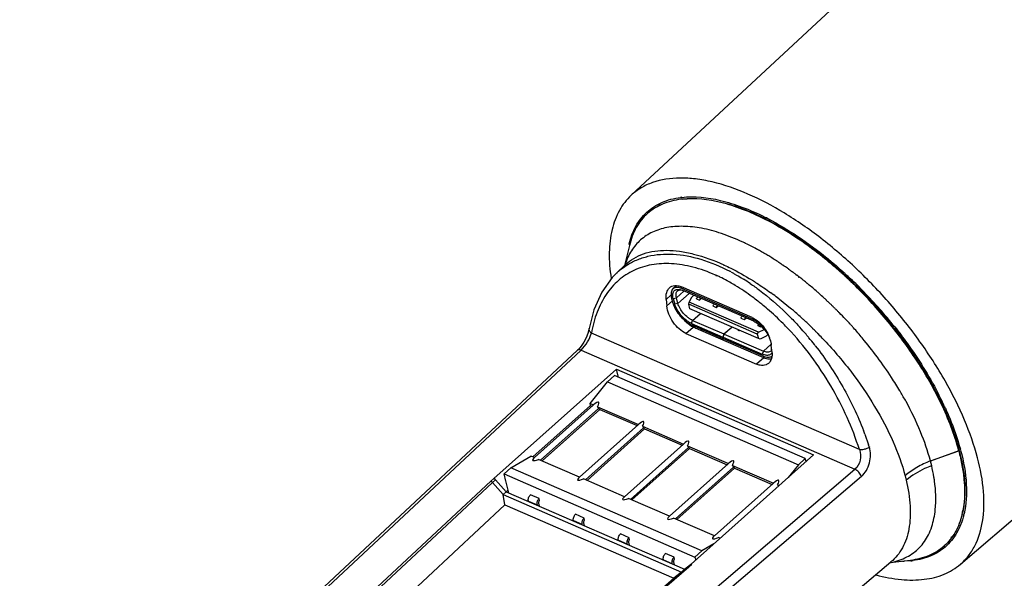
# Model space of a CAD drawing. Header units: inches. Extents: x 0 to 17, y 0 to 11.
# Tile 7 of 9: x 11.92 to 13.181, y 4.959 to 5.675. Entities that reach past the tile are written whole.
import ezdxf

# ---------------------------------------------------------------- set-up
doc = ezdxf.new("R2010")
doc.units = ezdxf.units.IN
doc.header["$LTSCALE"] = 0.935
doc.header["$MEASUREMENT"] = 0
doc.layers.get('0').update_dxf_attribs({"linetype": 'CONTINUOUS'})
doc.layers.add('1', color=7, linetype='CONTINUOUS')

msp = doc.modelspace()

# ---------------------------------------------------------------- linework, layer by layer
at = {"color": 7, "linetype": 'Continuous'}
for p, q in [((12.7613, 5.3338), (12.7567, 5.3297)), ((12.7569, 5.3299), (12.7567, 5.3297)), ((12.7612, 5.3184), (12.7709, 5.327)), ((12.7777, 5.324), (12.7632, 5.311)), ((12.7659, 5.3288), (12.7674, 5.3284)), ((12.7674, 5.3284), (12.7696, 5.3276)), ((12.769, 5.3298), (12.7705, 5.3311)), ((12.8596, 5.2904), (12.769, 5.3298)), ((12.8602, 5.2882), (12.7696, 5.3276)), ((12.7569, 5.3112), (12.755, 5.3185)), ((12.7571, 5.3176), (12.7612, 5.3184)), ((12.7571, 5.3176), (12.7591, 5.3102)), ((12.7632, 5.311), (12.7612, 5.3184)), ((12.7771, 5.31), (12.7774, 5.3129)), ((12.7802, 5.3184), (12.7774, 5.3129)), ((12.8662, 5.2742), (12.7774, 5.3129)), ((12.7802, 5.3184), (12.7836, 5.3215)), ((12.7802, 5.3184), (12.7824, 5.3205)), ((12.7835, 5.3215), (12.7824, 5.3205)), ((12.787, 5.3169), (12.7906, 5.3154)), ((12.7906, 5.3154), (12.7929, 5.3174)), ((12.7632, 5.311), (12.7591, 5.3102)), ((12.7786, 5.3041), (12.7771, 5.31)), ((12.8648, 5.2718), (12.7771, 5.31)), ((12.8663, 5.266), (12.7786, 5.3041)), ((12.8079, 5.3079), (12.8122, 5.306)), ((12.8122, 5.306), (12.8145, 5.308)), ((12.7806, 5.2855), (12.782, 5.2894)), ((12.782, 5.2894), (12.792, 5.2983)), ((12.782, 5.2894), (12.8221, 5.272)), ((12.8439, 5.2922), (12.8482, 5.2903)), ((12.8482, 5.2903), (12.8505, 5.2924)), ((12.8608, 5.2915), (12.8596, 5.2904)), ((12.7806, 5.2855), (12.8208, 5.268)), ((12.8213, 5.2658), (12.7812, 5.2833)), ((12.7928, 5.2764), (12.7942, 5.2776)), ((12.8221, 5.272), (12.8321, 5.2808)), ((12.8324, 5.2807), (12.8224, 5.2718)), ((12.8409, 5.2765), (12.84, 5.2774)), ((12.8408, 5.277), (12.8412, 5.2766)), ((12.8418, 5.2762), (12.8409, 5.2765)), ((12.8412, 5.2766), (12.8413, 5.2762)), ((12.8412, 5.2766), (12.8418, 5.2765)), ((12.8418, 5.2765), (12.842, 5.2765)), ((12.8424, 5.2764), (12.8418, 5.2762)), ((12.8648, 5.2718), (12.8662, 5.2742)), ((12.8655, 5.2828), (12.8665, 5.2844)), ((12.8655, 5.2828), (12.8691, 5.2812)), ((12.8662, 5.2742), (12.8736, 5.2778)), ((12.8691, 5.2812), (12.8697, 5.2818)), ((12.8221, 5.272), (12.8208, 5.268)), ((12.8213, 5.2658), (12.8208, 5.268)), ((12.821, 5.2679), (12.8224, 5.2718)), ((12.821, 5.2679), (12.8712, 5.2461)), ((12.821, 5.2679), (12.8216, 5.2657)), ((12.8215, 5.266), (12.8213, 5.2658)), ((12.8718, 5.2439), (12.8216, 5.2657)), ((12.8224, 5.2718), (12.8726, 5.25)), ((12.8648, 5.2718), (12.8663, 5.266)), ((12.8686, 5.2654), (12.8663, 5.266)), ((12.876, 5.269), (12.8686, 5.2654)), ((12.8784, 5.2711), (12.876, 5.269)), ((12.8726, 5.25), (12.8712, 5.2461)), ((12.8826, 5.2589), (12.8726, 5.25)), ((12.8837, 5.2483), (12.8833, 5.2476)), ((12.6505, 5.183), (12.6729, 5.2108)), ((12.6729, 5.2108), (12.6817, 5.2187)), ((12.6729, 5.2108), (12.9175, 5.1045)), ((12.9263, 5.1123), (12.6817, 5.2187)), ((12.5773, 5.1145), (12.6512, 5.1805)), ((12.6549, 5.1811), (12.5793, 5.1136)), ((12.6616, 5.1766), (12.5872, 5.1102)), ((12.589, 5.1094), (12.6629, 5.1753)), ((12.6505, 5.183), (12.655, 5.1811)), ((12.6512, 5.1804), (12.6505, 5.183)), ((12.6512, 5.1804), (12.6532, 5.1795)), ((12.6549, 5.1811), (12.655, 5.1811)), ((12.6602, 5.1788), (12.7126, 5.156)), ((12.6602, 5.1788), (12.6616, 5.1766)), ((12.6629, 5.1753), (12.7108, 5.1545)), ((12.7126, 5.156), (12.637, 5.0885)), ((12.7192, 5.1516), (12.6448, 5.0852)), ((12.6467, 5.0843), (12.7205, 5.1503)), ((12.7126, 5.156), (12.7126, 5.156)), ((12.7178, 5.1538), (12.7702, 5.131)), ((12.7178, 5.1538), (12.7192, 5.1516)), ((12.7205, 5.1503), (12.7685, 5.1294)), ((12.7702, 5.1309), (12.6946, 5.0635)), ((12.7769, 5.1265), (12.7024, 5.0601)), ((12.7043, 5.0593), (12.7781, 5.1252)), ((12.7702, 5.1309), (12.7702, 5.131)), ((12.7754, 5.1287), (12.8278, 5.1059)), ((12.7754, 5.1287), (12.7769, 5.1265)), ((12.7781, 5.1252), (12.8261, 5.1044)), ((12.5492, 5.1005), (12.5749, 5.1155)), ((12.5794, 5.1136), (12.5749, 5.1155)), ((12.637, 5.0886), (12.5846, 5.1113)), ((12.9263, 5.1123), (12.9175, 5.1045)), ((12.9273, 5.1086), (12.9263, 5.1123)), ((12.5404, 5.0926), (12.5492, 5.1005)), ((12.7938, 4.9941), (12.5492, 5.1005)), ((12.8278, 5.1059), (12.7522, 5.0384)), ((12.8345, 5.1015), (12.76, 5.0351)), ((12.7619, 5.0342), (12.8358, 5.1001)), ((12.8278, 5.1059), (12.8278, 5.1059)), ((12.8331, 5.1036), (12.8855, 5.0809)), ((12.8331, 5.1036), (12.8345, 5.1015)), ((12.8358, 5.1001), (12.8837, 5.0793)), ((12.9175, 5.1045), (12.9043, 5.0881)), ((12.5404, 5.0926), (12.785, 4.9862)), ((12.5428, 5.0836), (12.5404, 5.0926)), ((12.6946, 5.0635), (12.6422, 5.0863)), ((12.5428, 5.0836), (12.5427, 5.0837)), ((12.5467, 5.0683), (12.5427, 5.0837)), ((12.5427, 5.0837), (12.5427, 5.0837)), ((12.8854, 5.0808), (12.8098, 5.0134)), ((12.8854, 5.0808), (12.8855, 5.0809)), ((12.8907, 5.0786), (12.8927, 5.0777)), ((12.8907, 5.0786), (12.8918, 5.0769)), ((12.5853, 5.0611), (12.5743, 5.0659)), ((12.586, 5.0585), (12.5853, 5.0611)), ((12.7522, 5.0384), (12.6998, 5.0612)), ((12.5716, 5.0579), (12.5826, 5.0532)), ((12.5717, 5.0574), (12.5716, 5.0579)), ((12.5826, 5.0532), (12.5827, 5.0527)), ((12.5859, 5.0513), (12.5849, 5.0552)), ((12.6429, 5.0361), (12.632, 5.0409)), ((12.6436, 5.0335), (12.6429, 5.0361)), ((12.8098, 5.0134), (12.7575, 5.0362)), ((12.6292, 5.0329), (12.6402, 5.0281)), ((12.6294, 5.0324), (12.6292, 5.0329)), ((12.6402, 5.0281), (12.6403, 5.0276)), ((12.6435, 5.0262), (12.6425, 5.0301)), ((12.7006, 5.011), (12.6896, 5.0158)), ((12.7013, 5.0084), (12.7006, 5.011)), ((12.8171, 5.0102), (12.8151, 5.0111)), ((12.6869, 5.0078), (12.6978, 5.0031)), ((12.687, 5.0073), (12.6869, 5.0078)), ((12.6978, 5.0031), (12.698, 5.0025)), ((12.7011, 5.0012), (12.7001, 5.0051)), ((12.809, 5.0031), (12.7938, 4.9941)), ((12.7582, 4.986), (12.7472, 4.9908)), ((12.7589, 4.9834), (12.7582, 4.986)), ((12.7938, 4.9941), (12.785, 4.9862)), ((12.785, 4.9862), (12.786, 4.9825)), ((12.7445, 4.9828), (12.7555, 4.978)), ((12.7446, 4.9823), (12.7445, 4.9828)), ((12.7555, 4.978), (12.7556, 4.9775)), ((12.7588, 4.9761), (12.7577, 4.98))]:
    msp.add_line(p, q, dxfattribs=at)
for centre, radius, start, end in [((12.8417, 5.2776), 0.00113, 272.3391, 274.3733), ((12.8777, 5.277), 0.00962, 149.4145, 154.1787), ((12.8523, 5.255), 0.0306, 22.4307, 23.081)]:
    msp.add_arc(centre, radius, start, end, dxfattribs=at)
for centre, major_axis, ratio, start_param, end_param in [((12.6484, 5.1685), (0.0133, 0.0162), 0.182905, 5.539667, 7.130464), ((12.706, 5.1434), (0.0133, 0.0162), 0.182905, -0.743519, 0.847279), ((12.7636, 5.1184), (0.0133, 0.0162), 0.182905, -0.743519, 0.847279), ((12.5926, 5.1187), (0.0155, 0.0086), 0.180554, 2.484013, 4.074811), ((12.8212, 5.0933), (0.0133, 0.0162), 0.182905, 5.539667, 7.130464), ((12.6502, 5.0936), (0.0155, 0.0086), 0.180554, 2.484013, 4.074811), ((12.8789, 5.0683), (0.0133, 0.0162), 0.182905, 5.539667, 7.130464), ((12.7078, 5.0686), (0.0155, 0.0086), 0.180554, 2.484013, 4.074811), ((12.7654, 5.0435), (0.0155, 0.0086), 0.180554, 2.484013, 4.074811), ((12.823, 5.0185), (0.0155, 0.0086), 0.180554, 2.484013, 4.074811)]:
    msp.add_ellipse(centre, major_axis=major_axis, ratio=ratio, start_param=start_param, end_param=end_param, dxfattribs=at)
for points, knots in [([(12.7567, 5.3297), (12.7561, 5.3292), (12.755, 5.3278), (12.7543, 5.3251), (12.7543, 5.3219), (12.7547, 5.3197), (12.755, 5.3185)], [0, 0, 0, 0, 0.205838, 0.433315, 0.696346, 1, 1, 1, 1]), ([(12.7571, 5.3176), (12.7569, 5.3186), (12.7565, 5.3206), (12.7565, 5.3234), (12.7572, 5.3258), (12.7581, 5.3271), (12.7587, 5.3276)], [0, 0, 0, 0, 0.303723, 0.566765, 0.794186, 1, 1, 1, 1]), ([(12.769, 5.3298), (12.7678, 5.3303), (12.7655, 5.3311), (12.7622, 5.3316), (12.7593, 5.3313), (12.7576, 5.3305), (12.7569, 5.3299)], [0, 0, 0, 0, 0.30564, 0.570271, 0.797499, 1, 1, 1, 1]), ([(12.7587, 5.3276), (12.759, 5.3278), (12.7597, 5.3283), (12.7605, 5.3286), (12.7609, 5.3288)], [0, 0, 0, 0, 0.490623, 1, 1, 1, 1]), ([(12.7612, 5.3184), (12.761, 5.3193), (12.7607, 5.321), (12.7607, 5.3234), (12.7613, 5.3255), (12.7621, 5.3266), (12.7626, 5.3271)], [0, 0, 0, 0, 0.303639, 0.566697, 0.794185, 1, 1, 1, 1]), ([(12.7609, 5.3288), (12.7613, 5.3289), (12.7629, 5.3292), (12.7646, 5.3291), (12.7659, 5.3288)], [0, 0, 0, 0, 0.225552, 1, 1, 1, 1]), ([(12.7626, 5.3271), (12.7629, 5.3273), (12.7635, 5.3278), (12.7651, 5.3284), (12.7665, 5.3285), (12.7674, 5.3284)], [0, 0, 0, 0, 0.228002, 0.465919, 1, 1, 1, 1]), ([(12.7569, 5.3112), (12.7573, 5.3098), (12.7583, 5.307), (12.7611, 5.3014), (12.764, 5.2974), (12.7662, 5.2949)], [0, 0, 0, 0, 0.223224, 0.468631, 1, 1, 1, 1]), ([(12.787, 5.3169), (12.7871, 5.3172), (12.7875, 5.318), (12.7881, 5.3188), (12.7886, 5.3193)], [0, 0, 0, 0, 0.258925, 1, 1, 1, 1]), ([(12.7922, 5.3177), (12.7921, 5.3176), (12.7914, 5.3169), (12.7909, 5.316), (12.7906, 5.3154)], [0, 0, 0, 0, 0.239527, 1, 1, 1, 1]), ([(12.7806, 5.2855), (12.7795, 5.286), (12.7771, 5.2872), (12.7724, 5.2905), (12.7671, 5.2956), (12.7628, 5.3016), (12.7603, 5.3066), (12.7594, 5.309), (12.7591, 5.3102)], [0, 0, 0, 0, 0.113825, 0.237979, 0.503695, 0.767416, 0.889215, 1, 1, 1, 1]), ([(12.782, 5.2894), (12.781, 5.2898), (12.7789, 5.2909), (12.7748, 5.2938), (12.7702, 5.2982), (12.7664, 5.3034), (12.7642, 5.3078), (12.7634, 5.31), (12.7632, 5.311)], [0, 0, 0, 0, 0.113825, 0.237978, 0.503695, 0.767417, 0.889216, 1, 1, 1, 1]), ([(12.8079, 5.3079), (12.808, 5.3081), (12.8084, 5.3089), (12.809, 5.3097), (12.8095, 5.3102)], [0, 0, 0, 0, 0.258925, 1, 1, 1, 1]), ([(12.8138, 5.3083), (12.8137, 5.3082), (12.813, 5.3075), (12.8125, 5.3066), (12.8122, 5.306)], [0, 0, 0, 0, 0.239527, 1, 1, 1, 1]), ([(12.7662, 5.2949), (12.7684, 5.2923), (12.772, 5.2889), (12.7772, 5.2853), (12.7799, 5.2838), (12.7812, 5.2833)], [0, 0, 0, 0, 0.527533, 0.774013, 1, 1, 1, 1]), ([(12.8439, 5.2922), (12.844, 5.2924), (12.8444, 5.2933), (12.845, 5.2941), (12.8455, 5.2946)], [0, 0, 0, 0, 0.258925, 1, 1, 1, 1]), ([(12.8499, 5.2927), (12.8497, 5.2925), (12.849, 5.2918), (12.8485, 5.291), (12.8482, 5.2903)], [0, 0, 0, 0, 0.239527, 1, 1, 1, 1]), ([(12.8731, 5.2805), (12.8711, 5.2826), (12.8678, 5.2855), (12.8631, 5.2887), (12.8608, 5.2899), (12.8596, 5.2904)], [0, 0, 0, 0, 0.527512, 0.773235, 1, 1, 1, 1]), ([(12.8602, 5.2882), (12.8623, 5.2873), (12.8665, 5.2847), (12.8721, 5.2797), (12.877, 5.2738), (12.8795, 5.2693), (12.8805, 5.2671)], [0, 0, 0, 0, 0.231432, 0.490115, 0.754018, 1, 1, 1, 1]), ([(12.8821, 5.25), (12.8816, 5.2496), (12.8803, 5.2489), (12.878, 5.2486), (12.8753, 5.249), (12.8735, 5.2496), (12.8726, 5.25)], [0, 0, 0, 0, 0.202309, 0.428486, 0.692961, 1, 1, 1, 1]), ([(12.8834, 5.2519), (12.8833, 5.2516), (12.8829, 5.2509), (12.8824, 5.2503), (12.8821, 5.25)], [0, 0, 0, 0, 0.510149, 1, 1, 1, 1]), ([(12.8833, 5.2476), (12.8831, 5.2472), (12.8826, 5.2465), (12.8815, 5.2455), (12.8802, 5.2449), (12.8787, 5.2446), (12.877, 5.2445), (12.8744, 5.2449), (12.8725, 5.2455), (12.8712, 5.2461)], [0, 0, 0, 0, 0.104924, 0.207884, 0.313835, 0.427178, 0.551114, 0.687588, 1, 1, 1, 1]), ([(12.8718, 5.2439), (12.873, 5.2434), (12.8751, 5.2426), (12.8783, 5.2421), (12.8812, 5.2423), (12.8828, 5.243), (12.8835, 5.2434)], [0, 0, 0, 0, 0.30359, 0.568303, 0.796941, 1, 1, 1, 1]), ([(12.6616, 5.1766), (12.6617, 5.1763), (12.6621, 5.1758), (12.6626, 5.1754), (12.6629, 5.1753)], [0, 0, 0, 0, 0.511826, 1, 1, 1, 1]), ([(12.7192, 5.1516), (12.7194, 5.1513), (12.7197, 5.1508), (12.7202, 5.1504), (12.7205, 5.1503)], [0, 0, 0, 0, 0.511826, 1, 1, 1, 1]), ([(12.7769, 5.1265), (12.777, 5.1262), (12.7774, 5.1257), (12.7779, 5.1253), (12.7781, 5.1252)], [0, 0, 0, 0, 0.511826, 1, 1, 1, 1]), ([(12.8345, 5.1015), (12.8346, 5.1012), (12.835, 5.1007), (12.8355, 5.1003), (12.8358, 5.1001)], [0, 0, 0, 0, 0.511826, 1, 1, 1, 1]), ([(12.5716, 5.0579), (12.5714, 5.0586), (12.5714, 5.06), (12.5718, 5.0622), (12.5728, 5.0642), (12.5738, 5.0654), (12.5743, 5.0659)], [0, 0, 0, 0, 0.226606, 0.484192, 0.750424, 1, 1, 1, 1]), ([(12.5853, 5.0611), (12.5848, 5.0607), (12.5838, 5.0595), (12.5828, 5.0574), (12.5823, 5.0553), (12.5824, 5.0538), (12.5826, 5.0532)], [0, 0, 0, 0, 0.249576, 0.515808, 0.773394, 1, 1, 1, 1]), ([(12.5849, 5.0552), (12.5848, 5.0555), (12.5848, 5.0561), (12.585, 5.0573), (12.5855, 5.0581), (12.586, 5.0585)], [0, 0, 0, 0, 0.227528, 0.486141, 1, 1, 1, 1]), ([(12.6292, 5.0329), (12.6291, 5.0335), (12.629, 5.035), (12.6295, 5.0371), (12.6305, 5.0392), (12.6314, 5.0404), (12.632, 5.0409)], [0, 0, 0, 0, 0.226606, 0.484192, 0.750424, 1, 1, 1, 1]), ([(12.6429, 5.0361), (12.6424, 5.0356), (12.6414, 5.0344), (12.6404, 5.0324), (12.64, 5.0302), (12.64, 5.0288), (12.6402, 5.0281)], [0, 0, 0, 0, 0.249576, 0.515808, 0.773394, 1, 1, 1, 1]), ([(12.6425, 5.0301), (12.6424, 5.0304), (12.6424, 5.031), (12.6427, 5.0322), (12.6432, 5.0331), (12.6436, 5.0335)], [0, 0, 0, 0, 0.227528, 0.486141, 1, 1, 1, 1]), ([(12.6869, 5.0078), (12.6867, 5.0085), (12.6866, 5.0099), (12.6871, 5.0121), (12.6881, 5.0141), (12.689, 5.0153), (12.6896, 5.0158)], [0, 0, 0, 0, 0.226606, 0.484192, 0.750424, 1, 1, 1, 1]), ([(12.7006, 5.011), (12.7, 5.0105), (12.6991, 5.0094), (12.6981, 5.0073), (12.6976, 5.0051), (12.6977, 5.0037), (12.6978, 5.0031)], [0, 0, 0, 0, 0.249576, 0.515808, 0.773394, 1, 1, 1, 1]), ([(12.7001, 5.0051), (12.7, 5.0054), (12.7, 5.006), (12.7003, 5.0072), (12.7008, 5.008), (12.7013, 5.0084)], [0, 0, 0, 0, 0.227528, 0.486141, 1, 1, 1, 1]), ([(12.7445, 4.9828), (12.7443, 4.9834), (12.7442, 4.9849), (12.7447, 4.987), (12.7457, 4.9891), (12.7467, 4.9903), (12.7472, 4.9908)], [0, 0, 0, 0, 0.226606, 0.484192, 0.750424, 1, 1, 1, 1]), ([(12.7582, 4.986), (12.7576, 4.9855), (12.7567, 4.9843), (12.7557, 4.9822), (12.7552, 4.9801), (12.7553, 4.9786), (12.7555, 4.978)], [0, 0, 0, 0, 0.249576, 0.515808, 0.773394, 1, 1, 1, 1]), ([(12.7577, 4.98), (12.7577, 4.9803), (12.7576, 4.9809), (12.7579, 4.9821), (12.7584, 4.9829), (12.7589, 4.9834)], [0, 0, 0, 0, 0.227528, 0.486141, 1, 1, 1, 1])]:
    msp.add_open_spline(points, degree=3, knots=knots, dxfattribs=at)
at = {"layer": '1', "color": 7, "linetype": 'Continuous'}
for p, q in [((12.7032, 5.4496), (14.4543, 7.0759)), ((13.125, 4.9769), (14.9396, 6.532)), ((12.7404, 5.4383), (12.736, 5.4342)), ((12.723, 5.4276), (12.7232, 5.4278)), ((12.723, 5.4276), (12.7232, 5.4278)), ((12.701, 5.3855), (12.6949, 5.3597)), ((12.6842, 5.3496), (12.6961, 5.3609)), ((12.6955, 5.3613), (12.6955, 5.361)), ((12.696, 5.3609), (12.6959, 5.3606)), ((12.6961, 5.3609), (12.6961, 5.3609)), ((12.822, 5.3605), (12.8223, 5.3603)), ((12.8221, 5.3599), (12.8224, 5.3598)), ((12.8981, 5.3596), (12.8977, 5.3599)), ((12.8981, 5.3598), (12.8978, 5.36)), ((12.9052, 5.3548), (12.9047, 5.3552)), ((12.9052, 5.3546), (12.9047, 5.355)), ((12.9088, 5.3522), (12.9083, 5.3526)), ((12.9088, 5.3518), (12.9083, 5.3522)), ((12.9132, 5.349), (12.9125, 5.3495)), ((12.8127, 5.3468), (12.812, 5.3471)), ((12.8128, 5.346), (12.8121, 5.3463)), ((12.8577, 5.3412), (12.8583, 5.3408)), ((12.9155, 5.3467), (12.9146, 5.3474)), ((12.9156, 5.3472), (12.9147, 5.3479)), ((12.9183, 5.3445), (12.9178, 5.3449)), ((12.9184, 5.345), (12.9179, 5.3454)), ((12.983, 5.3408), (12.9822, 5.3415)), ((12.9838, 5.3432), (12.9845, 5.3426)), ((12.9849, 5.3389), (12.9842, 5.3395)), ((12.985, 5.3403), (12.9856, 5.3396)), ((12.8583, 5.2929), (12.7677, 5.3323)), ((12.8817, 5.325), (12.8824, 5.3246)), ((12.8817, 5.3248), (12.8824, 5.3243)), ((12.7481, 5.3163), (12.7544, 5.322)), ((12.7481, 5.3163), (12.7489, 5.3079)), ((12.7489, 5.3079), (12.7561, 5.3144)), ((12.8926, 5.3169), (12.8932, 5.3164)), ((12.8932, 5.3164), (12.9072, 5.3052)), ((12.9084, 5.3041), (12.9088, 5.3038)), ((12.9084, 5.3041), (12.9088, 5.3038)), ((12.9648, 5.3043), (12.9642, 5.3049)), ((12.9652, 5.3039), (12.9648, 5.3043)), ((12.9652, 5.3039), (12.9648, 5.3043)), ((12.7734, 5.2727), (12.7827, 5.2808)), ((12.8733, 5.2414), (12.7827, 5.2808)), ((12.9389, 5.276), (12.9394, 5.2756)), ((12.9956, 5.1238), (12.6524, 5.273)), ((12.7734, 5.2727), (12.864, 5.2333)), ((11.9198, 4.5799), (12.6392, 5.2512)), ((12.6344, 5.251), (11.9202, 4.5845)), ((12.6392, 5.2512), (12.9899, 5.0987)), ((12.8836, 5.2493), (12.8828, 5.2577)), ((12.8733, 5.2414), (12.864, 5.2333)), ((12.5273, 5.0869), (12.6843, 5.227)), ((12.6843, 5.227), (12.9369, 5.1171)), ((12.6871, 5.2163), (12.6843, 5.227)), ((13.0027, 5.1437), (13.0075, 5.1298)), ((13.0083, 5.1273), (13.0084, 5.1271)), ((13.0084, 5.1273), (13.0084, 5.1271)), ((13.0867, 5.1093), (13.1229, 5.1224)), ((13.1229, 5.1224), (13.0868, 5.109)), ((13.1234, 5.1237), (13.123, 5.1224)), ((12.78, 4.9771), (12.9369, 5.1171)), ((13.0868, 5.109), (13.0867, 5.1093)), ((12.228, 4.4483), (12.9899, 5.0987)), ((13.0883, 5.1031), (13.0868, 5.109)), ((12.5233, 5.0836), (12.5272, 5.087)), ((12.5256, 5.0818), (12.5294, 5.0853)), ((12.5272, 5.087), (12.5273, 5.0869)), ((12.5294, 5.0853), (12.5432, 5.0699)), ((12.9983, 5.0895), (12.7537, 4.8807)), ((13.0542, 5.0903), (13.0557, 5.0847)), ((11.9643, 4.5619), (12.5233, 5.0836)), ((11.9666, 4.5602), (12.5256, 5.0818)), ((12.5256, 5.0818), (12.5391, 5.0663)), ((12.5432, 5.0698), (12.5457, 5.0721)), ((12.5391, 5.0663), (12.5432, 5.0699)), ((12.5391, 5.0663), (12.7676, 4.9669)), ((12.5414, 5.0532), (12.5391, 5.0663)), ((12.5432, 5.0699), (12.7717, 4.9705)), ((12.5414, 5.0532), (11.9878, 4.5366)), ((12.5414, 5.0532), (12.7581, 4.959)), ((13.1294, 5.0532), (13.1282, 5.0456)), ((13.1186, 5.0155), (13.1129, 5.0106)), ((13.1037, 5.001), (13.1037, 5.0009)), ((13.1043, 5.0004), (13.1042, 5.0003)), ((12.7754, 4.9732), (12.1819, 4.4666)), ((12.7772, 4.9731), (12.1837, 4.4665)), ((12.2338, 4.3061), (13.0361, 4.9799)), ((12.7676, 4.9669), (12.7717, 4.9705)), ((12.7717, 4.9705), (12.7793, 4.9766)), ((12.7793, 4.9766), (12.7754, 4.9732)), ((12.7811, 4.9766), (12.7772, 4.9731)), ((12.7811, 4.9766), (12.78, 4.9771)), ((12.78, 4.9769), (12.78, 4.9771)), ((13.0611, 4.9819), (13.0347, 4.9787)), ((13.0616, 4.9813), (13.053, 4.9807)), ((12.1774, 4.4633), (12.7581, 4.959)), ((12.7676, 4.9669), (12.7581, 4.959)), ((12.7676, 4.9669), (12.7718, 4.9703))]:
    msp.add_line(p, q, dxfattribs=at)
for points in [[(12.6845, 5.3497), (12.6791, 5.3442), (12.6655, 5.3254), (12.6554, 5.3028), (12.6493, 5.279)], [(12.6493, 5.2791), (12.649, 5.2774), (12.6476, 5.2727), (12.6454, 5.2672), (12.6425, 5.2615), (12.6391, 5.2563), (12.6356, 5.2522), (12.6344, 5.251)], [(12.9389, 5.276), (12.939, 5.276), (12.9394, 5.2756)]]:
    msp.add_lwpolyline(points, dxfattribs=at)
for centre, radius, start, end in [((12.7797, 5.3438), 0.1039, 96.4779, 97.3895), ((12.7796, 5.3406), 0.1046, 96.0183, 96.8866), ((12.7209, 5.1152), 0.3428, 63.1151, 63.4336), ((12.7219, 5.1144), 0.3414, 62.9916, 63.2686), ((12.7196, 5.1126), 0.3458, 62.9918, 63.1154), ((12.7177, 5.1089), 0.35, 62.534, 62.9911), ((12.8032, 5.3632), 0.1053, 166.6652, 167.4699), ((12.7218, 5.1217), 0.2955, 64.8421, 65.2169), ((12.7194, 5.1167), 0.3011, 64.3214, 64.8417), ((12.6915, 5.0636), 0.3611, 59.5054, 60.5907), ((12.6843, 5.0514), 0.3753, 58.6672, 59.5071), ((12.6793, 5.0431), 0.385, 58.1889, 58.6688), ((12.7148, 5.1348), 0.246, 61.6788, 62.2208), ((12.6534, 5.0035), 0.4323, 54.6632, 55.5161), ((12.649, 4.9974), 0.4398, 54.4552, 54.6651), ((12.6455, 4.9924), 0.4458, 53.8803, 54.3705), ((12.6417, 4.9873), 0.4522, 53.5119, 53.8005), ((12.6395, 4.9842), 0.4561, 53.2236, 53.5119), ((12.6366, 4.9804), 0.4608, 52.8873, 53.1165), ((12.5989, 4.9348), 0.5588, 47.8786, 48.0614), ((12.6027, 4.9384), 0.5546, 47.8503, 48.1077), ((12.5974, 4.9332), 0.5611, 47.6699, 47.8785), ((12.6015, 4.9371), 0.5564, 47.7107, 47.8503), ((12.5982, 4.9341), 0.5622, 47.6686, 47.8067), ((12.5972, 4.933), 0.5637, 47.4444, 47.6685), ((12.7282, 5.1609), 0.2043, 65.7802, 66.0595), ((12.7253, 5.1545), 0.2113, 64.3299, 65.562), ((12.7064, 5.1185), 0.2519, 58.8825, 60.7322), ((12.692, 5.0961), 0.2909, 55.7234, 57.8065), ((12.6333, 4.9761), 0.4662, 52.3904, 52.7479), ((12.629, 4.9704), 0.4734, 51.6308, 52.3115), ((12.6258, 4.9663), 0.4786, 51.3999, 51.6317), ((12.6228, 4.9626), 0.4833, 50.7433, 51.3992), ((12.618, 4.9568), 0.4909, 49.875, 50.7428), ((12.5959, 4.9315), 0.5634, 47.4623, 47.6699), ((12.6005, 4.936), 0.5579, 47.4843, 47.7107), ((12.5937, 4.9292), 0.5665, 47.077, 47.4621), ((12.5979, 4.9332), 0.5617, 46.742, 47.4837), ((12.5946, 4.9302), 0.5675, 46.6991, 47.4439), ((12.5912, 4.9265), 0.5702, 46.7096, 47.077), ((12.595, 4.9301), 0.5659, 46.4483, 46.7425), ((12.5889, 4.924), 0.5735, 46.4261, 46.6026), ((12.5864, 4.9216), 0.5794, 44.2452, 46.6067), ((12.5881, 4.9229), 0.5759, 44.2675, 46.3483), ((12.7865, 5.3277), 0.0269, 166.7906, 168.9251), ((12.6285, 4.9756), 0.4316, 53.6322, 53.9694), ((12.6114, 4.9489), 0.5012, 49.0151, 49.8746), ((12.6071, 4.944), 0.5077, 48.8695, 49.0167), ((12.6045, 4.941), 0.5116, 48.3717, 48.869), ((12.5817, 4.9166), 0.5849, 38.4153, 44.2711), ((12.5784, 4.9137), 0.5906, 38.4422, 44.2525), ((12.6653, 5.0584), 0.3248, 50.7666, 51.8933), ((12.6266, 4.973), 0.4348, 53.5017, 53.6325), ((12.6214, 4.9659), 0.4436, 52.3046, 53.4983), ((12.5994, 4.9353), 0.5193, 47.5264, 48.371), ((12.5947, 4.9302), 0.5262, 47.0395, 47.5273), ((12.5923, 4.9276), 0.5297, 46.7898, 47.0398), ((12.59, 4.9251), 0.5332, 46.2364, 46.7895), ((12.6585, 5.0502), 0.3354, 49.1496, 50.7642), ((12.6331, 5.022), 0.3857, 45.1154, 45.8533), ((12.6001, 4.9392), 0.4778, 49.8058, 50.0009), ((12.5977, 4.9363), 0.4815, 49.3869, 49.7472), ((12.5912, 4.9288), 0.4915, 47.6327, 49.3844), ((12.588, 4.923), 0.5361, 46.07, 46.2367), ((12.587, 4.922), 0.5374, 45.8749, 46.07), ((12.5855, 4.9205), 0.5396, 45.4297, 45.8748), ((12.5836, 4.9185), 0.5423, 45.1031, 45.2878), ((12.5828, 4.9177), 0.5435, 44.7464, 45.103), ((12.582, 4.9169), 0.5446, 44.5593, 44.7464), ((12.5808, 4.9157), 0.5463, 43.4137, 44.5589), ((12.5832, 4.9199), 0.5034, 47.1314, 47.64), ((12.5782, 4.9146), 0.5107, 45.5598, 47.1292), ((12.5802, 4.9152), 0.5471, 42.4311, 43.4141), ((12.7935, 5.3048), 0.0263, 239.3391, 240.5591), ((12.7924, 5.3028), 0.024, 240.4862, 246.4189), ((12.8323, 5.3382), 0.075, 227.0706, 229.2281), ((12.8293, 5.3347), 0.0704, 229.2132, 232.2335), ((12.6168, 5.0064), 0.4083, 40.494, 42.172), ((12.5748, 4.9111), 0.5155, 45.4254, 45.5622), ((12.5741, 4.9104), 0.5165, 45.0643, 45.4253), ((12.5724, 4.9087), 0.5189, 44.5644, 44.9945), ((12.5807, 4.9156), 0.5465, 42.2579, 42.431), ((12.5812, 4.9161), 0.5458, 41.803, 42.258), ((12.5838, 4.9184), 0.5423, 39.978, 41.8041), ((12.8369, 5.2513), 0.0465, 19.4554, 19.8743), ((12.8385, 5.2518), 0.0448, 16.6813, 19.4707), ((12.8406, 5.2524), 0.0426, 15.6958, 16.6675), ((12.8416, 5.2527), 0.0416, 14.8596, 15.6953), ((12.6148, 5.0047), 0.4109, 40.2467, 40.4957), ((12.6143, 5.0042), 0.4116, 39.6774, 40.2466), ((12.6091, 5), 0.4182, 38.1398, 39.6741), ((12.5699, 4.9062), 0.5224, 43.6154, 44.5639), ((12.6043, 4.9962), 0.4243, 37.8953, 38.143), ((12.6532, 4.965), 0.4587, 30.5112, 30.6888), ((12.665, 4.9718), 0.445, 28.683, 30.5224), ((12.6986, 4.99), 0.448, 27.0284, 27.4703), ((12.7064, 4.994), 0.4392, 26.2786, 27.0294), ((12.7153, 4.9984), 0.4294, 25.7201, 26.2779), ((12.7201, 5.0008), 0.424, 25.5661, 25.7192), ((12.7276, 5.0043), 0.4157, 24.6322, 25.5687), ((12.6393, 5.0087), 0.3876, 20.786, 21.0998), ((12.6422, 5.0098), 0.3845, 20.3776, 20.7862), ((12.665, 5.0178), 0.3604, 17.6903, 18.1156), ((12.8614, 5.0536), 0.2704, 14.7377, 14.9603), ((12.7722, 5.0354), 0.362, 13.9014, 14.105), ((12.8597, 5.0529), 0.2748, 14.7354, 15.0262), ((13.0245, 5.0654), 0.1056, 346.6126, 347.4768), ((13.0208, 5.0662), 0.1094, 347.4817, 349.1538), ((13.0284, 5.0649), 0.1041, 346.1871, 347.0729), ((13.0189, 5.065), 0.0875, 280.9346, 281.4573), ((13.0495, 5.1019), 0.1212, 270.6733, 271.6166), ((13.0507, 5.0851), 0.1043, 275.9913, 277.5452)]:
    msp.add_arc(centre, radius, start, end, dxfattribs=at)
for centre, start_param, end_param in [((12.528, 5.0841), -1.602026, -0.872264), ((12.7819, 4.9737), -0.816806, -0.031587)]:
    msp.add_ellipse(centre, major_axis=(-0.00266, 0.0029), ratio=0.473678, start_param=start_param, end_param=end_param, dxfattribs=at)
for points, knots in [([(12.8529, 5.4512), (12.8381, 5.4576), (12.8159, 5.4655), (12.7863, 5.4709), (12.7605, 5.4725), (12.7363, 5.4691), (12.7157, 5.4596), (12.7071, 5.4531), (12.7032, 5.4496)], [0, 0, 0, 0, 0.307092, 0.444604, 0.57154, 0.796952, 0.899981, 1, 1, 1, 1]), ([(13.147, 5.1134), (13.1427, 5.1298), (13.1308, 5.1636), (13.1058, 5.2134), (13.0737, 5.2632), (13.0357, 5.3112), (12.9932, 5.3556), (12.9478, 5.3947), (12.9013, 5.4271), (12.8689, 5.4442), (12.8529, 5.4512)], [0, 0, 0, 0, 0.110717, 0.232435, 0.362169, 0.496311, 0.630959, 0.762174, 0.886244, 1, 1, 1, 1]), ([(12.7032, 5.4496), (12.6973, 5.444), (12.6868, 5.4303), (12.6775, 5.4049), (12.6742, 5.3751), (12.6759, 5.3541), (12.6776, 5.3431)], [0, 0, 0, 0, 0.214811, 0.446441, 0.706213, 1, 1, 1, 1]), ([(12.7232, 5.4278), (12.7288, 5.433), (12.7425, 5.4418), (12.7582, 5.4458), (12.7664, 5.4468)], [0, 0, 0, 0, 0.481435, 1, 1, 1, 1]), ([(12.7671, 5.4445), (12.759, 5.4435), (12.7435, 5.4397), (12.7298, 5.4313), (12.7242, 5.4263)], [0, 0, 0, 0, 0.519071, 1, 1, 1, 1]), ([(12.768, 5.447), (12.7844, 5.4489), (12.8111, 5.4458), (12.8462, 5.4348), (12.8648, 5.4266), (12.8743, 5.4218)], [0, 0, 0, 0, 0.449026, 0.712153, 1, 1, 1, 1]), ([(12.7687, 5.4447), (12.7852, 5.4467), (12.812, 5.4436), (12.8473, 5.4325), (12.866, 5.4242), (12.8755, 5.4194)], [0, 0, 0, 0, 0.448245, 0.711581, 1, 1, 1, 1]), ([(12.8751, 5.4186), (12.8657, 5.4235), (12.847, 5.4318), (12.8119, 5.4431), (12.7852, 5.4464), (12.7687, 5.4446)], [0, 0, 0, 0, 0.287818, 0.550996, 1, 1, 1, 1]), ([(12.7008, 5.3875), (12.7026, 5.3953), (12.708, 5.41), (12.7175, 5.4226), (12.723, 5.4276)], [0, 0, 0, 0, 0.519083, 1, 1, 1, 1]), ([(12.7242, 5.4263), (12.7185, 5.4212), (12.7084, 5.4086), (12.7029, 5.3935), (12.701, 5.3855)], [0, 0, 0, 0, 0.480984, 1, 1, 1, 1]), ([(12.9426, 5.3754), (12.9317, 5.3838), (12.9098, 5.3994), (12.8867, 5.4128), (12.8751, 5.4186)], [0, 0, 0, 0, 0.515995, 1, 1, 1, 1]), ([(12.877, 5.4186), (12.8825, 5.4158), (12.9056, 5.4032), (12.9273, 5.3884), (12.9432, 5.3762)], [0, 0, 0, 0, 0.237876, 1, 1, 1, 1]), ([(12.8791, 5.4194), (12.892, 5.4126), (12.9179, 5.3971), (12.942, 5.3791), (12.9541, 5.3693)], [0, 0, 0, 0, 0.483402, 1, 1, 1, 1]), ([(12.8456, 5.39), (12.8369, 5.394), (12.8198, 5.4009), (12.7944, 5.4078), (12.7708, 5.4105), (12.7494, 5.4091), (12.7305, 5.4033), (12.7148, 5.3931), (12.7027, 5.3788), (12.6975, 5.3674), (12.6955, 5.3613)], [0, 0, 0, 0, 0.165401, 0.315823, 0.451099, 0.572424, 0.682621, 0.786534, 0.890281, 1, 1, 1, 1]), ([(12.8688, 5.3781), (12.8672, 5.379), (12.861, 5.3825), (12.8547, 5.3857), (12.8499, 5.388)], [0, 0, 0, 0, 0.254633, 1, 1, 1, 1]), ([(12.6961, 5.3609), (12.6993, 5.3639), (12.7065, 5.3693), (12.7238, 5.3773), (12.7442, 5.3799), (12.7658, 5.3782), (12.7908, 5.3732), (12.8095, 5.3662), (12.822, 5.3605)], [0, 0, 0, 0, 0.099148, 0.201356, 0.425916, 0.553019, 0.691065, 1, 1, 1, 1]), ([(12.697, 5.3597), (12.7012, 5.3624), (12.7102, 5.3671), (12.73, 5.3736), (12.7583, 5.3756), (12.7941, 5.3686), (12.8176, 5.3586), (12.8295, 5.3524)], [0, 0, 0, 0, 0.107598, 0.217484, 0.450587, 0.71006, 1, 1, 1, 1]), ([(12.9724, 5.3505), (12.9699, 5.3527), (12.9602, 5.3613), (12.9502, 5.3695), (12.9426, 5.3754)], [0, 0, 0, 0, 0.252916, 1, 1, 1, 1]), ([(12.9432, 5.3762), (12.9457, 5.3742), (12.9559, 5.3662), (12.9658, 5.3578), (12.973, 5.3513)], [0, 0, 0, 0, 0.246867, 1, 1, 1, 1]), ([(12.8111, 5.3475), (12.8018, 5.3516), (12.7834, 5.3582), (12.7557, 5.3628), (12.7298, 5.3616), (12.7063, 5.3545), (12.6862, 5.3412), (12.6702, 5.3227), (12.6585, 5.2995), (12.6539, 5.2822), (12.6524, 5.273)], [0, 0, 0, 0, 0.146111, 0.279695, 0.402293, 0.517075, 0.629032, 0.743936, 0.866477, 1, 1, 1, 1]), ([(12.8978, 5.36), (12.8965, 5.3609), (12.8913, 5.3644), (12.8861, 5.3678), (12.8822, 5.3702)], [0, 0, 0, 0, 0.252853, 1, 1, 1, 1]), ([(12.9541, 5.3693), (12.9559, 5.3678), (12.9633, 5.3617), (12.9705, 5.3555), (12.9758, 5.3506)], [0, 0, 0, 0, 0.247975, 1, 1, 1, 1]), ([(12.6845, 5.3497), (12.6854, 5.3507), (12.6894, 5.3543), (12.6937, 5.3575), (12.697, 5.3597)], [0, 0, 0, 0, 0.251329, 1, 1, 1, 1]), ([(12.8223, 5.3603), (12.8252, 5.359), (12.8373, 5.3532), (12.849, 5.3465), (12.8577, 5.3412)], [0, 0, 0, 0, 0.241148, 1, 1, 1, 1]), ([(12.8315, 5.3513), (12.8328, 5.3506), (12.838, 5.3477), (12.8432, 5.3447), (12.847, 5.3423)], [0, 0, 0, 0, 0.246465, 1, 1, 1, 1]), ([(12.8296, 5.3382), (12.8285, 5.3388), (12.8243, 5.3411), (12.82, 5.3433), (12.8168, 5.3449)], [0, 0, 0, 0, 0.25327, 1, 1, 1, 1]), ([(12.8558, 5.3365), (12.8598, 5.3338), (12.8759, 5.3222), (12.891, 5.3092), (12.9017, 5.2988)], [0, 0, 0, 0, 0.242344, 1, 1, 1, 1]), ([(12.8583, 5.3408), (12.8603, 5.3396), (12.8682, 5.3345), (12.876, 5.3292), (12.8817, 5.325)], [0, 0, 0, 0, 0.245661, 1, 1, 1, 1]), ([(13.0647, 5.2445), (13.0533, 5.2615), (13.0282, 5.2945), (12.9999, 5.3246), (12.9849, 5.3389)], [0, 0, 0, 0, 0.497726, 1, 1, 1, 1]), ([(12.7481, 5.3163), (12.7479, 5.3191), (12.748, 5.3245), (12.7506, 5.3295), (12.7524, 5.3311)], [0, 0, 0, 0, 0.548546, 1, 1, 1, 1]), ([(12.7524, 5.3311), (12.7533, 5.332), (12.7554, 5.3333), (12.7592, 5.3342), (12.7635, 5.3338), (12.7663, 5.3329), (12.7677, 5.3323)], [0, 0, 0, 0, 0.22378, 0.456832, 0.712985, 1, 1, 1, 1]), ([(12.8657, 5.314), (12.8633, 5.3158), (12.8539, 5.323), (12.8441, 5.3296), (12.8366, 5.3341)], [0, 0, 0, 0, 0.255919, 1, 1, 1, 1]), ([(12.7734, 5.2727), (12.7703, 5.274), (12.7642, 5.2783), (12.7567, 5.2868), (12.7513, 5.2969), (12.7493, 5.3043), (12.7489, 5.3079)], [0, 0, 0, 0, 0.231716, 0.491241, 0.755583, 1, 1, 1, 1]), ([(12.9043, 5.2787), (12.9022, 5.2809), (12.8937, 5.2896), (12.8848, 5.298), (12.8779, 5.3039)], [0, 0, 0, 0, 0.253794, 1, 1, 1, 1]), ([(12.78, 5.2821), (12.7793, 5.2826), (12.7761, 5.2847), (12.7733, 5.2873), (12.7715, 5.2895)], [0, 0, 0, 0, 0.237524, 1, 1, 1, 1]), ([(12.8583, 5.2929), (12.8607, 5.2918), (12.8655, 5.2888), (12.8739, 5.2807), (12.8785, 5.2728), (12.8806, 5.2671)], [0, 0, 0, 0, 0.226409, 0.477936, 1, 1, 1, 1]), ([(12.9053, 5.2953), (12.9065, 5.2941), (12.9113, 5.2893), (12.9159, 5.2843), (12.9194, 5.2805)], [0, 0, 0, 0, 0.248368, 1, 1, 1, 1]), ([(12.6524, 5.273), (12.6514, 5.2738), (12.6497, 5.2755), (12.6491, 5.2779), (12.6493, 5.279)], [0, 0, 0, 0, 0.524297, 1, 1, 1, 1]), ([(12.9956, 5.1238), (12.9912, 5.1379), (12.9805, 5.1658), (12.9527, 5.2195), (12.9252, 5.2565), (12.9043, 5.2787)], [0, 0, 0, 0, 0.244151, 0.495374, 1, 1, 1, 1]), ([(13.04, 5.28), (13.0422, 5.2772), (13.0511, 5.2658), (13.0595, 5.2541), (13.0655, 5.2451)], [0, 0, 0, 0, 0.252075, 1, 1, 1, 1]), ([(13.041, 5.2809), (13.0464, 5.2741), (13.0667, 5.2474), (13.0846, 5.2188), (13.0961, 5.1967)], [0, 0, 0, 0, 0.257309, 1, 1, 1, 1]), ([(12.6392, 5.2512), (12.6424, 5.2543), (12.6475, 5.2614), (12.6511, 5.2692), (12.6524, 5.273)], [0, 0, 0, 0, 0.526823, 1, 1, 1, 1]), ([(12.8818, 5.2634), (12.8819, 5.2629), (12.8824, 5.261), (12.8827, 5.2591), (12.8828, 5.2577)], [0, 0, 0, 0, 0.257739, 1, 1, 1, 1]), ([(12.9481, 5.2666), (12.961, 5.2531), (12.985, 5.2251), (13.0155, 5.1807), (13.0392, 5.1358), (13.0504, 5.1052), (13.0543, 5.0903)], [0, 0, 0, 0, 0.26913, 0.531448, 0.777672, 1, 1, 1, 1]), ([(13.0476, 5.1991), (13.0441, 5.2049), (13.0294, 5.2284), (13.0128, 5.2507), (12.9993, 5.2668)], [0, 0, 0, 0, 0.244356, 1, 1, 1, 1]), ([(12.6392, 5.2512), (12.6383, 5.2516), (12.6367, 5.252), (12.6349, 5.2515), (12.6344, 5.251)], [0, 0, 0, 0, 0.571365, 1, 1, 1, 1]), ([(12.8836, 5.2493), (12.8839, 5.2463), (12.8837, 5.2408), (12.8809, 5.2357), (12.8791, 5.2341)], [0, 0, 0, 0, 0.551294, 1, 1, 1, 1]), ([(12.9392, 5.2569), (12.9522, 5.2402), (12.9754, 5.2054), (12.9935, 5.1676), (13.001, 5.1483)], [0, 0, 0, 0, 0.504843, 1, 1, 1, 1]), ([(12.8825, 5.2399), (12.8818, 5.2398), (12.8787, 5.2396), (12.8755, 5.2404), (12.8733, 5.2414)], [0, 0, 0, 0, 0.234598, 1, 1, 1, 1]), ([(13.1227, 5.1234), (13.1201, 5.1333), (13.1134, 5.1535), (13.0956, 5.1948), (13.078, 5.2249), (13.0647, 5.2445)], [0, 0, 0, 0, 0.227739, 0.472176, 1, 1, 1, 1]), ([(13.0655, 5.2451), (13.0684, 5.2408), (13.0795, 5.2239), (13.0895, 5.2064), (13.0963, 5.193)], [0, 0, 0, 0, 0.256134, 1, 1, 1, 1]), ([(12.8791, 5.2341), (12.8782, 5.2334), (12.876, 5.2321), (12.8723, 5.2314), (12.8682, 5.2318), (12.8654, 5.2327), (12.864, 5.2333)], [0, 0, 0, 0, 0.223403, 0.457072, 0.713464, 1, 1, 1, 1]), ([(13.0867, 5.1093), (13.0833, 5.122), (13.0743, 5.148), (13.0623, 5.1728), (13.0554, 5.1854)], [0, 0, 0, 0, 0.477605, 1, 1, 1, 1]), ([(13.0963, 5.193), (13.1022, 5.1815), (13.1124, 5.1588), (13.1203, 5.1352), (13.1234, 5.1237)], [0, 0, 0, 0, 0.520022, 1, 1, 1, 1]), ([(13.1055, 5.1776), (13.1075, 5.1731), (13.1151, 5.1557), (13.1214, 5.1377), (13.125, 5.1242)], [0, 0, 0, 0, 0.261936, 1, 1, 1, 1]), ([(12.9956, 5.1238), (12.9973, 5.1196), (12.998, 5.11), (12.9933, 5.1015), (12.9899, 5.0987)], [0, 0, 0, 0, 0.508939, 1, 1, 1, 1]), ([(12.9956, 5.1238), (12.9965, 5.1237), (12.9987, 5.1238), (13.002, 5.1244), (13.0054, 5.1255), (13.0075, 5.1265), (13.0084, 5.1271)], [0, 0, 0, 0, 0.209841, 0.475859, 0.75635, 1, 1, 1, 1]), ([(12.9983, 5.0895), (13.0008, 5.0916), (13.0051, 5.097), (13.009, 5.1066), (13.0104, 5.117), (13.0094, 5.1239), (13.0084, 5.1271)], [0, 0, 0, 0, 0.240229, 0.495688, 0.752292, 1, 1, 1, 1]), ([(13.1229, 5.1224), (13.1245, 5.1161), (13.1272, 5.104), (13.1307, 5.081), (13.1307, 5.0639), (13.1294, 5.0532)], [0, 0, 0, 0, 0.275454, 0.533822, 1, 1, 1, 1]), ([(13.1237, 5.1224), (13.1272, 5.1083), (13.1311, 5.0875), (13.1308, 5.0606), (13.1289, 5.0483), (13.1276, 5.0425)], [0, 0, 0, 0, 0.540501, 0.779862, 1, 1, 1, 1]), ([(13.1254, 5.1228), (13.1292, 5.1085), (13.1341, 5.0815), (13.1327, 5.0538), (13.1299, 5.0416)], [0, 0, 0, 0, 0.540904, 1, 1, 1, 1]), ([(13.0867, 5.1093), (13.0807, 5.107), (13.0693, 5.1015), (13.0589, 5.0943), (13.0542, 5.0903)], [0, 0, 0, 0, 0.514271, 1, 1, 1, 1]), ([(13.125, 4.9769), (13.1288, 4.9801), (13.1357, 4.9874), (13.147, 5.0052), (13.1554, 5.0333), (13.1559, 5.0721), (13.1508, 5.0992), (13.147, 5.1134)], [0, 0, 0, 0, 0.101945, 0.206588, 0.43347, 0.696151, 1, 1, 1, 1]), ([(12.9983, 5.0895), (12.9975, 5.0915), (12.9951, 5.095), (12.9917, 5.0978), (12.9899, 5.0987)], [0, 0, 0, 0, 0.510665, 1, 1, 1, 1]), ([(13.0883, 5.1031), (13.0852, 5.102), (13.0736, 5.0973), (13.0627, 5.0907), (13.0557, 5.0847)], [0, 0, 0, 0, 0.259539, 1, 1, 1, 1]), ([(13.0919, 5.0838), (13.0917, 5.0854), (13.0907, 5.0918), (13.0894, 5.0983), (13.0883, 5.1031)], [0, 0, 0, 0, 0.243564, 1, 1, 1, 1]), ([(13.0557, 5.0847), (13.0583, 5.0737), (13.0616, 5.0528), (13.0605, 5.0231), (13.0536, 5.0016), (13.0445, 4.988), (13.0391, 4.9824), (13.0361, 4.9799)], [0, 0, 0, 0, 0.301852, 0.563653, 0.791256, 0.89684, 1, 1, 1, 1]), ([(12.5233, 5.0836), (12.5235, 5.0835), (12.5243, 5.083), (12.5251, 5.0824), (12.5256, 5.0818)], [0, 0, 0, 0, 0.226726, 1, 1, 1, 1]), ([(13.0912, 5.0358), (13.092, 5.0394), (13.0944, 5.0553), (13.0936, 5.0716), (13.0919, 5.0838)], [0, 0, 0, 0, 0.229829, 1, 1, 1, 1]), ([(13.0363, 4.9792), (13.0432, 4.9806), (13.0565, 4.9851), (13.0734, 4.9975), (13.0853, 5.0149), (13.0897, 5.0286), (13.0912, 5.0358)], [0, 0, 0, 0, 0.254045, 0.493308, 0.736059, 1, 1, 1, 1]), ([(13.1272, 5.0409), (13.1253, 5.033), (13.1198, 5.018), (13.1099, 5.0054), (13.1043, 5.0004)], [0, 0, 0, 0, 0.519165, 1, 1, 1, 1]), ([(13.1295, 5.0401), (13.1275, 5.032), (13.1217, 5.0167), (13.1113, 5.004), (13.1055, 4.999)], [0, 0, 0, 0, 0.51868, 1, 1, 1, 1]), ([(13.1042, 5.0003), (13.0986, 4.9952), (13.0849, 4.9867), (13.0692, 4.9829), (13.0611, 4.9819)], [0, 0, 0, 0, 0.480843, 1, 1, 1, 1]), ([(13.1055, 4.999), (13.1, 4.9943), (13.0869, 4.9863), (13.0721, 4.9826), (13.0644, 4.9816)], [0, 0, 0, 0, 0.481762, 1, 1, 1, 1]), ([(12.7772, 4.9731), (12.7771, 4.9732), (12.7765, 4.9734), (12.7758, 4.9734), (12.7754, 4.9732)], [0, 0, 0, 0, 0.314241, 1, 1, 1, 1]), ([(13.0168, 4.9633), (13.0275, 4.9605), (13.0481, 4.9565), (13.0779, 4.9564), (13.1041, 4.9627), (13.1189, 4.9716), (13.125, 4.9769)], [0, 0, 0, 0, 0.293566, 0.553295, 0.785006, 1, 1, 1, 1])]:
    msp.add_open_spline(points, degree=3, knots=knots, dxfattribs=at)

doc.saveas('drawing.dxf')
